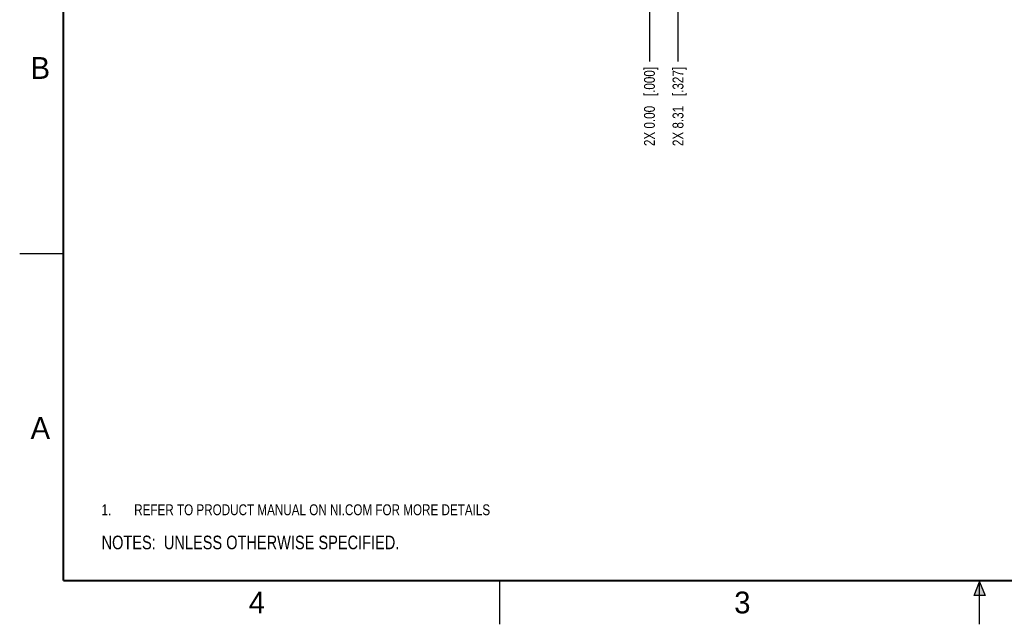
# Model space of a CAD drawing. Header units: inches. Extents: x 0 to 22, y 0 to 17.
# Tile 1 of 23: x 0 to 11.3, y 0 to 6.9. Entities that reach past the tile are written whole.
import ezdxf

# ---------------------------------------------------------------- set-up
doc = ezdxf.new("R2010")
doc.units = ezdxf.units.IN
doc.header["$LTSCALE"] = 1.21
doc.header["$MEASUREMENT"] = 0
doc.layers.get('0').update_dxf_attribs({"linetype": 'CONTINUOUS'})
doc.layers.add('DETAIL', color=7, linetype='CONTINUOUS')
doc.layers.add('DIMENSIONS', color=7, linetype='CONTINUOUS')
doc.styles.get("Standard").update_dxf_attribs({"font": 'txt', "width": 0.8})
doc.styles.add('TEXTSTYLE_2', font='txt')
doc.dimstyles.new('DIMSTYLE_1', dxfattribs={"dimtxt": 0.125, "dimasz": 0.18, "dimexe": 0.125, "dimexo": 0.0625, "dimgap": 0.03125, "dimtad": 0, "dimtih": 1, "dimtoh": 1, "dimzin": 0, "dimdsep": 46, "dimtxsty": 'STANDARD', "dimblk": '_FILLED', "dimblk1": '_FILLED', "dimblk2": '_FILLED', "dimcen": 0.09, "dimazin": 0, "dimtp": 0.01, "dimtm": 0.01, "dimtfac": 1, "dimtofl": 0, "dimtmove": 0, "dimatfit": 3, "dimldrblk": '_FILLED', "dimfxl": 1, "dimtolj": 1, "dimtzin": 0, "dimarcsym": 0})

# ---------------------------------------------------------------- blocks, each defined once
blk = doc.blocks.new('CUSTOM_NOTE_BL0', base_point=(3.625, 1.312))
at = {"color": 2, "linetype": 'CONTINUOUS', "width": 0.8}
for s, p in [('1.', (0.938, 1.25)), ('REFER TO PRODUCT MANUAL ON NI.COM FOR MORE DETAILS', (1.312, 1.25))]:
    blk.add_text(s, height=0.125, dxfattribs=at).set_placement(p)
blk = doc.blocks.new('*D4')
at = {"layer": 'DIMENSIONS', "color": 2, "linetype": 'CONTINUOUS'}
blk.add_line((7.543, 8.182), (7.543, 6.45), dxfattribs=at)
at = {"layer": 'DIMENSIONS', "color": 2, "linetype": 'CONTINUOUS', "insert": (7.481, 6.387), "char_height": 0.125, "width": 1.425, "attachment_point": 3, "rotation": 90, "line_spacing_factor": 0.9}
blk.add_mtext('2X 8.31{\\ftxt.shx;\\W1.000000;\\H0.125000; }[.327]', dxfattribs=at)
blk = doc.blocks.new('_FILLED')
at = {"color": 0, "linetype": 'BYBLOCK'}
blk.add_solid([(0, 0), (-1, 0.174), (-1, -0.174)], dxfattribs=at)
blk = doc.blocks.new('*D5')
at = {"layer": 'DIMENSIONS', "color": 2, "linetype": 'CONTINUOUS'}
blk.add_line((7.216, 7.12), (7.216, 6.45), dxfattribs=at)
at = {"layer": 'DIMENSIONS', "color": 2, "linetype": 'CONTINUOUS', "insert": (7.154, 6.387), "char_height": 0.125, "width": 1.425, "attachment_point": 3, "rotation": 90, "line_spacing_factor": 0.9}
blk.add_mtext('2X 0.00{\\ftxt.shx;\\W1.000000;\\H0.125000; }[.000]', dxfattribs=at)
blk = doc.blocks.new('NOTES_HEADER_BL1', base_point=(3.1215, 0.9375))
at = {"layer": 'DETAIL', "color": 2, "linetype": 'CONTINUOUS', "width": 0.8}
blk.add_text('NOTES:  UNLESS OTHERWISE SPECIFIED.', height=0.156, dxfattribs=at).set_placement((0.9375, 0.8595))

msp = doc.modelspace()

# ---------------------------------------------------------------- hatches: boundary and pattern name
at = {"linetype": 'CONTINUOUS'}
msp.add_hatch(color=2, dxfattribs=at).paths.add_polyline_path([(10.938, 0.329), (11, 0.485), (11.062, 0.329)])

# ---------------------------------------------------------------- linework, layer by layer
at = {"color": 2, "linetype": 'CONTINUOUS'}
for p, q in [((0, 4.25), (0.5, 4.25)), ((5.5, 0), (5.5, 0.5)), ((10.938, 0.329), (11, 0.485)), ((11, 0.485), (11.062, 0.329)), ((11, 0), (11, 0.485)), ((11.062, 0.329), (10.938, 0.329))]:
    msp.add_line(p, q, dxfattribs=at)
at = {"color": 7, "linetype": 'CONTINUOUS', "const_width": 0.02}
for points in [[(0.5, 16.5), (0.5, 0.5)], [(0.5, 0.5), (21.5, 0.5)]]:
    msp.add_lwpolyline(points, dxfattribs=at)

# ---------------------------------------------------------------- block references
at = {"color": 2, "linetype": 'CONTINUOUS'}
msp.add_blockref('CUSTOM_NOTE_BL0', (3.625, 1.312), dxfattribs=at)
at = {"layer": 'DETAIL', "color": 2, "linetype": 'CONTINUOUS'}
msp.add_blockref('NOTES_HEADER_BL1', (3.122, 0.938), dxfattribs=at)

# ---------------------------------------------------------------- texts
at = {"color": 2, "linetype": 'CONTINUOUS', "char_height": 0.25, "width": 0.25, "attachment_point": 1, "line_spacing_factor": 0.9, "style": 'TEXTSTYLE_2'}
for s, insert in [('B', (0.125, 6.5)), ('A', (0.125, 2.375)), ('4', (2.625, 0.375)), ('3', (8.188, 0.375))]:
    msp.add_mtext(s, dxfattribs=dict(at, insert=insert))

# ---------------------------------------------------------------- dimensions: what is measured, and where the dimension line sits
at = {"layer": 'DIMENSIONS', "color": 2, "linetype": 'CONTINUOUS'}
for feature_location, offset, origin, picture, middle in [((7.543, 8.182), (0, -1.732), (7.216, 7.183), '*D4', (7.543, 5.675)), ((7.216369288, 7.120301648), (0, -0.670492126), (7.216369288, 7.182801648), '*D5', (7.216369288, 5.674809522))]:
    dim = msp.add_ordinate_dim(feature_location=feature_location, offset=offset, dtype=1, origin=origin, text='2X <>', dimstyle='DIMSTYLE_1', dxfattribs=at)
    dim.commit()
    dim.dimension.update_dxf_attribs({"geometry": picture, "text_midpoint": middle})

doc.saveas('drawing.dxf')
